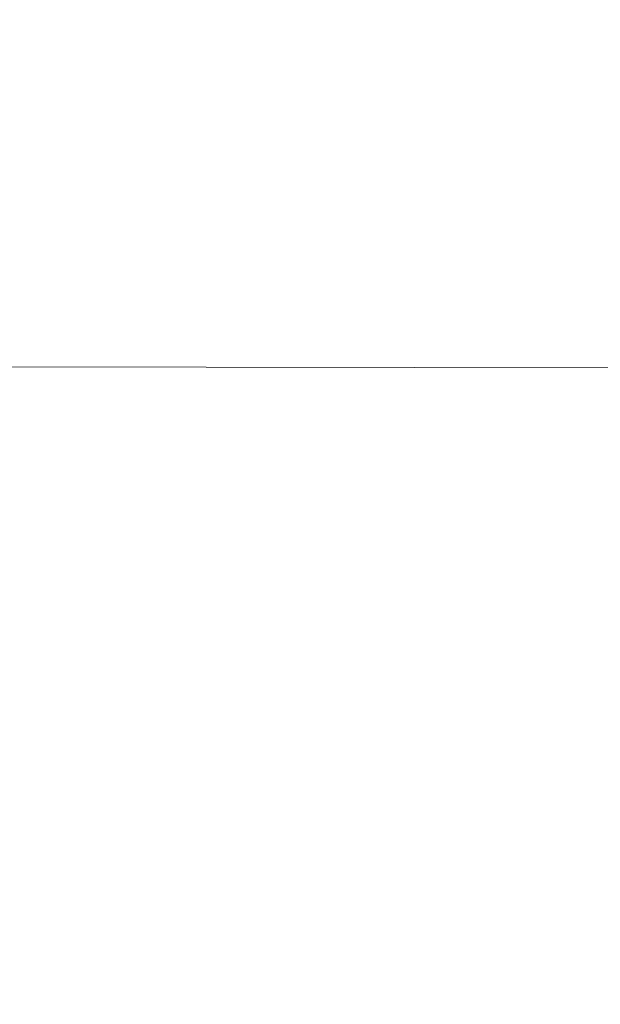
# Model space of a CAD drawing. Header units: millimetres. Extents: x -4580 to -1163, y 355 to 3010.
# Tile 10 of 30: x -4182 to -4148, y 2024 to 2082. Entities that reach past the tile are written whole.
import ezdxf

# ---------------------------------------------------------------- set-up
doc = ezdxf.new("R2010")
doc.units = ezdxf.units.MM
doc.layers.add('w0', color=7, linetype='Continuous')
doc.layers.add('wymiary', color=7, linetype='Continuous', lineweight=0)
doc.styles.add('style1', font='ariali.ttf', dxfattribs={"height": 30})
doc.dimstyles.new('aaa', dxfattribs={"dimtxt": 30, "dimasz": 20, "dimexe": 0, "dimexo": 0, "dimgap": 4, "dimtad": 1, "dimdec": 0, "dimzin": 9, "dimdsep": 46, "dimtxsty": 'style1', "dimcen": 0.09, "dimclrt": 256, "dimadec": 0, "dimazin": 1, "dimtfac": 1, "dimtdec": 0, "dimtmove": 0, "dimatfit": 0, "dimfxl": 1, "dimtolj": 1, "dimtzin": 0, "dimarcsym": 0})

# ---------------------------------------------------------------- blocks, each defined once
blk = doc.blocks.new('Szyna PEN 30x5 520')
at = {"lineweight": 0}
blk.add_line((0, 0), (485.935, -0.842), dxfattribs=at)
blk = doc.blocks.new('*D40')
at = {"layer": 'Defpoints', "color": 0}
for p in [(-4359.339, 2754.729), (-4166.53, 2754.729), (-4230.772, 1443.702)]:
    blk.add_point(p, dxfattribs=at)
at = {"layer": 'wymiary', "color": 0, "lineweight": -2}
for p, q in [((-4166.53, 2754.729), (-4359.339, 2754.729)), ((-4359.339, 1463.702), (-4359.339, 2734.729)), ((-4230.772, 1443.702), (-4359.339, 1443.702))]:
    blk.add_line(p, q, dxfattribs=at)
at = {"layer": 'wymiary', "color": 0}
for points in [[(-4356.005, 2734.729), (-4362.672, 2734.729), (-4359.339, 2754.729)], [(-4362.672, 1463.702), (-4356.005, 1463.702), (-4359.339, 1443.702)]]:
    blk.add_solid(points, dxfattribs=at)
at = {"layer": 'wymiary', "lineweight": 0, "insert": (-4378.656, 2099.216), "char_height": 30, "attachment_point": 5, "rotation": 90, "style": 'style1'}
blk.add_mtext('\\A1;1750', dxfattribs=at)

msp = doc.modelspace()

# ---------------------------------------------------------------- block references
at = {"layer": 'w0', "color": 7, "lineweight": 0, "xscale": 0.75, "yscale": 0.75, "zscale": 0.75}
msp.add_blockref('Szyna PEN 30x5 520', (-4306.717, 2061.435), dxfattribs=at)

# ---------------------------------------------------------------- dimensions: what is measured, and where the dimension line sits
at = {"layer": 'wymiary', "color": 7, "lineweight": 0}
dim = msp.add_linear_dim(base=(-4359.339, 2754.729), p1=(-4230.772, 1443.702), p2=(-4166.53, 2754.729), angle=90, text='1750', dimstyle='aaa', dxfattribs=at)
dim.commit()
dim.dimension.update_dxf_attribs({"geometry": '*D40', "text_midpoint": (-4359.339, 2099.216), "dimtype": 160})

doc.saveas('drawing.dxf')
